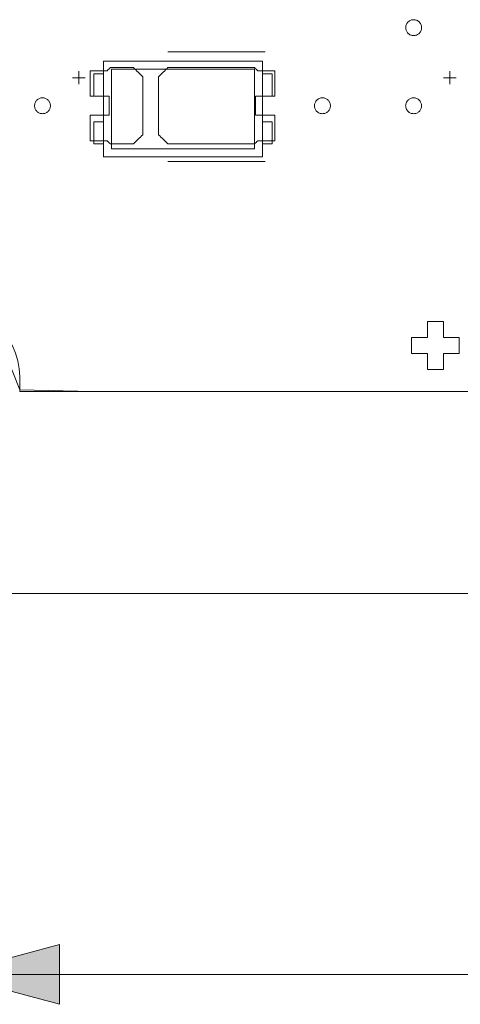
# Model space of a CAD drawing. Header units: inches. Extents: x -36 to 647, y 177 to 609.
# Tile 78 of 256: x 21 to 35, y 534 to 565. Entities that reach past the tile are written whole.
import ezdxf

# ---------------------------------------------------------------- set-up
doc = ezdxf.new("R2010")
doc.units = ezdxf.units.IN
doc.header["$MEASUREMENT"] = 0
doc.layers.add('1', color=7, linetype='Continuous')

# ---------------------------------------------------------------- blocks, each defined once
blk = doc.blocks.new('block 5')
at = {"layer": '1', "color": 8, "lineweight": 18, "true_color": 0x808080}
blk.add_lwpolyline([(-20.677, 546.464), (552.022, 546.464)], dxfattribs=at)
blk = doc.blocks.new('block 456')
at = {"layer": '1', "color": 155, "lineweight": 18, "true_color": 0x4c7299}
blk.add_lwpolyline([(23.725, 560.6), (24.025, 560.6)], dxfattribs=at)
blk = doc.blocks.new('block 828')
at = {"layer": '1', "color": 155, "lineweight": 18, "true_color": 0x4c7299}
blk.add_lwpolyline([(152.954, 552.814), (21.39, 552.814)], dxfattribs=at)
blk = doc.blocks.new('block 838')
at = {"layer": '1', "color": 155, "lineweight": 18, "true_color": 0x4c7299}
blk.add_lwpolyline([(28.775, 560.45), (24.275, 560.45)], dxfattribs=at)
blk = doc.blocks.new('block 839')
at = {"layer": '1', "color": 155, "lineweight": 18, "true_color": 0x4c7299}
blk.add_lwpolyline([(28.775, 562.95), (28.775, 560.45)], dxfattribs=at)
blk = doc.blocks.new('block 840')
at = {"layer": '1', "color": 155, "lineweight": 18, "true_color": 0x4c7299}
blk.add_lwpolyline([(24.275, 562.95), (28.775, 562.95)], dxfattribs=at)
blk = doc.blocks.new('block 841')
at = {"layer": '1', "color": 155, "lineweight": 18, "true_color": 0x4c7299}
blk.add_lwpolyline([(24.025, 563.2), (24.025, 560.2)], dxfattribs=at)
blk = doc.blocks.new('block 842')
at = {"layer": '1', "color": 155, "lineweight": 18, "true_color": 0x4c7299}
blk.add_lwpolyline([(24.025, 560.2), (29.025, 560.2)], dxfattribs=at)
blk = doc.blocks.new('block 843')
at = {"layer": '1', "color": 155, "lineweight": 18, "true_color": 0x4c7299}
blk.add_lwpolyline([(29.025, 560.2), (29.025, 563.2)], dxfattribs=at)
blk = doc.blocks.new('block 844')
at = {"layer": '1', "color": 155, "lineweight": 18, "true_color": 0x4c7299}
blk.add_lwpolyline([(24.275, 560.45), (24.275, 562.95)], dxfattribs=at)
blk = doc.blocks.new('block 845')
at = {"layer": '1', "color": 155, "lineweight": 18, "true_color": 0x4c7299}
blk.add_lwpolyline([(23.725, 562.8), (24.025, 562.8)], dxfattribs=at)
blk = doc.blocks.new('block 846')
at = {"layer": '1', "color": 155, "lineweight": 18, "true_color": 0x4c7299}
blk.add_lwpolyline([(29.325, 562.8), (29.025, 562.8)], dxfattribs=at)
blk = doc.blocks.new('block 847')
at = {"layer": '1', "color": 155, "lineweight": 18, "true_color": 0x4c7299}
blk.add_lwpolyline([(29.325, 562.1), (29.325, 562.8)], dxfattribs=at)
blk = doc.blocks.new('block 848')
at = {"layer": '1', "color": 155, "lineweight": 18, "true_color": 0x4c7299}
blk.add_lwpolyline([(29.325, 560.6), (29.025, 560.6)], dxfattribs=at)
blk = doc.blocks.new('block 849')
at = {"layer": '1', "color": 155, "lineweight": 18, "true_color": 0x4c7299}
blk.add_lwpolyline([(23.725, 561.3), (23.725, 560.6)], dxfattribs=at)
blk = doc.blocks.new('block 850')
at = {"layer": '1', "color": 155, "lineweight": 18, "true_color": 0x4c7299}
blk.add_lwpolyline([(24.025, 561.3), (23.725, 561.3)], dxfattribs=at)
blk = doc.blocks.new('block 851')
at = {"layer": '1', "color": 155, "lineweight": 18, "true_color": 0x4c7299}
blk.add_lwpolyline([(29.025, 563.2), (24.025, 563.2)], dxfattribs=at)
blk = doc.blocks.new('block 852')
at = {"layer": '1', "color": 155, "lineweight": 18, "true_color": 0x4c7299}
blk.add_lwpolyline([(24.025, 562.1), (23.725, 562.1)], dxfattribs=at)
blk = doc.blocks.new('block 853')
at = {"layer": '1', "color": 155, "lineweight": 18, "true_color": 0x4c7299}
blk.add_lwpolyline([(23.725, 562.1), (23.725, 562.8)], dxfattribs=at)
blk = doc.blocks.new('block 854')
at = {"layer": '1', "color": 155, "lineweight": 18, "true_color": 0x4c7299}
blk.add_lwpolyline([(29.025, 562.1), (29.325, 562.1)], dxfattribs=at)
blk = doc.blocks.new('block 855')
at = {"layer": '1', "color": 155, "lineweight": 18, "true_color": 0x4c7299}
blk.add_lwpolyline([(29.025, 561.3), (29.325, 561.3)], dxfattribs=at)
blk = doc.blocks.new('block 856')
at = {"layer": '1', "color": 155, "lineweight": 18, "true_color": 0x4c7299}
blk.add_lwpolyline([(29.325, 561.3), (29.325, 560.6)], dxfattribs=at)
blk = doc.blocks.new('block 1795')
at = {"layer": '1', "color": 18, "lineweight": 13, "true_color": 0x4c0000}
blk.add_lwpolyline([(29.107, 560.049), (26.046, 560.049)], dxfattribs=at)
blk = doc.blocks.new('block 1799')
at = {"layer": '1', "color": 18, "lineweight": 13, "true_color": 0x4c0000}
blk.add_lwpolyline([(152.954, 552.814), (21.39, 552.814)], dxfattribs=at)
blk = doc.blocks.new('block 1816')
at = {"layer": '1', "color": 18, "lineweight": 13, "true_color": 0x4c0000}
blk.add_lwpolyline([(29.107, 560.049), (26.046, 560.049)], dxfattribs=at)
blk = doc.blocks.new('block 1832')
at = {"layer": '1', "color": 18, "lineweight": 13, "true_color": 0x4c0000}
blk.add_lwpolyline([(152.954, 552.814), (21.39, 552.814)], dxfattribs=at)
blk = doc.blocks.new('block 2072')
at = {"layer": '1', "color": 18, "lineweight": 13, "true_color": 0x4c0000}
blk.add_lwpolyline([(34.912, 562.484), (34.912, 562.884)], dxfattribs=at)
blk = doc.blocks.new('block 2078')
at = {"layer": '1', "color": 18, "lineweight": 13, "true_color": 0x4c0000}
blk.add_lwpolyline([(23.246, 562.484), (23.246, 562.884)], dxfattribs=at)
blk = doc.blocks.new('block 2090')
at = {"layer": '1', "color": 18, "lineweight": 13, "true_color": 0x4c0000}
blk.add_lwpolyline([(34.713, 562.683), (35.113, 562.683)], dxfattribs=at)
blk = doc.blocks.new('block 2092')
at = {"layer": '1', "color": 18, "lineweight": 13, "true_color": 0x4c0000}
blk.add_lwpolyline([(34.713, 562.683), (35.113, 562.683)], dxfattribs=at)
blk = doc.blocks.new('block 2105')
at = {"layer": '1', "color": 18, "lineweight": 13, "true_color": 0x4c0000}
blk.add_lwpolyline([(29.107, 563.502), (26.046, 563.502)], dxfattribs=at)
blk = doc.blocks.new('block 2106')
at = {"layer": '1', "color": 18, "lineweight": 13, "true_color": 0x4c0000}
blk.add_lwpolyline([(34.912, 562.484), (34.912, 562.884)], dxfattribs=at)
blk = doc.blocks.new('block 2116')
at = {"layer": '1', "color": 18, "lineweight": 13, "true_color": 0x4c0000}
blk.add_lwpolyline([(23.047, 562.683), (23.447, 562.683)], dxfattribs=at)
blk = doc.blocks.new('block 2118')
at = {"layer": '1', "color": 18, "lineweight": 13, "true_color": 0x4c0000}
blk.add_lwpolyline([(23.047, 562.683), (23.447, 562.683)], dxfattribs=at)
blk = doc.blocks.new('block 2125')
at = {"layer": '1', "color": 18, "lineweight": 13, "true_color": 0x4c0000}
blk.add_lwpolyline([(29.107, 563.502), (26.046, 563.502)], dxfattribs=at)
blk = doc.blocks.new('block 2142')
at = {"layer": '1', "color": 18, "lineweight": 13, "true_color": 0x4c0000}
blk.add_lwpolyline([(23.246, 562.484), (23.246, 562.884)], dxfattribs=at)
blk = doc.blocks.new('block 6711')
at = {"layer": '1', "color": 18, "lineweight": 13, "true_color": 0x4c0000}
blk.add_lwpolyline([(16.89, 552.814), (16.89, 553.292), (16.906, 553.534), (16.949, 553.779), (17.021, 554.021), (17.12, 554.256), (17.246, 554.479), (17.396, 554.685), (17.566, 554.872), (17.754, 555.036), (17.954, 555.176), (18.165, 555.292), (18.393, 555.386), (18.634, 555.456), (18.884, 555.499), (19.14, 555.514), (19.395, 555.499), (19.645, 555.456), (19.886, 555.386), (20.114, 555.292), (20.325, 555.176), (20.525, 555.036), (20.713, 554.872), (20.883, 554.685), (21.033, 554.479), (21.159, 554.256), (21.258, 554.021), (21.33, 553.779), (21.373, 553.534), (21.389, 553.292), (21.39, 552.814)], dxfattribs=at)
blk = doc.blocks.new('block 6718')
at = {"layer": '1', "color": 155, "lineweight": 18, "true_color": 0x4c7299}
blk.add_lwpolyline([(21.39, 552.814), (21.389, 553.292), (21.373, 553.534), (21.33, 553.779), (21.258, 554.021), (21.159, 554.256), (21.033, 554.479), (20.883, 554.685), (20.713, 554.872), (20.525, 555.036), (20.325, 555.176), (20.114, 555.292), (19.886, 555.386), (19.645, 555.456), (19.395, 555.499), (19.14, 555.514), (18.884, 555.499), (18.634, 555.456), (18.393, 555.386), (18.165, 555.292), (17.954, 555.176), (17.754, 555.036), (17.566, 554.872), (17.396, 554.685), (17.246, 554.479), (17.12, 554.256), (17.021, 554.021), (16.949, 553.779), (16.906, 553.534), (16.89, 553.292), (16.89, 552.814)], dxfattribs=at)
blk = doc.blocks.new('block 6740')
at = {"layer": '1', "color": 18, "lineweight": 13, "true_color": 0x4c0000}
blk.add_lwpolyline([(149.914, 552.814), (131.211, 552.814), (56.402, 552.814), (37.7, 552.814), (28.349, 552.814), (23.673, 552.814), (21.39, 552.868), (20.524, 555.037)], dxfattribs=at)
blk = doc.blocks.new('block 6772')
at = {"layer": '1', "color": 18, "lineweight": 13, "true_color": 0x4c0000}
blk.add_open_spline([(29.407, 562.102), (29.407, 562.368), (29.407, 562.635), (29.407, 562.902), (29.23, 562.902), (29.053, 562.902), (28.876, 562.902), (28.841, 562.935), (28.805, 562.968), (28.769, 563.002), (27.862, 563.002), (26.954, 563.002), (26.046, 563.002), (25.95, 562.906), (25.853, 562.81), (25.757, 562.714), (25.757, 562.106), (25.757, 561.498), (25.757, 560.89), (25.853, 560.794), (25.95, 560.698), (26.046, 560.602), (26.954, 560.602), (27.862, 560.602), (28.769, 560.602), (28.805, 560.635), (28.841, 560.668), (28.876, 560.702), (29.053, 560.702), (29.23, 560.702), (29.407, 560.702), (29.407, 560.968), (29.407, 561.235), (29.407, 561.502), (29.207, 561.502), (29.007, 561.502), (28.807, 561.502), (28.807, 561.702), (28.807, 561.902), (28.807, 562.102), (29.007, 562.102), (29.207, 562.102), (29.407, 562.102)], degree=3, knots=[0, 0, 0, 0, 1, 1, 1, 2, 2, 2, 3, 3, 3, 4, 4, 4, 5, 5, 5, 6, 6, 6, 7, 7, 7, 8, 8, 8, 9, 9, 9, 10, 10, 10, 11, 11, 11, 12, 12, 12, 13, 13, 13, 14, 14, 14, 14], dxfattribs=at)
blk = doc.blocks.new('block 6814')
at = {"layer": '1', "color": 18, "lineweight": 13, "true_color": 0x4c0000}
blk.add_open_spline([(29.407, 562.102), (29.407, 562.368), (29.407, 562.635), (29.407, 562.902), (29.23, 562.902), (29.053, 562.902), (28.876, 562.902), (28.841, 562.935), (28.805, 562.968), (28.769, 563.002), (27.862, 563.002), (26.954, 563.002), (26.046, 563.002), (25.95, 562.906), (25.853, 562.81), (25.757, 562.714), (25.757, 562.106), (25.757, 561.498), (25.757, 560.89), (25.853, 560.794), (25.95, 560.698), (26.046, 560.602), (26.954, 560.602), (27.862, 560.602), (28.769, 560.602), (28.805, 560.635), (28.841, 560.668), (28.876, 560.702), (29.053, 560.702), (29.23, 560.702), (29.407, 560.702), (29.407, 560.968), (29.407, 561.235), (29.407, 561.502), (29.207, 561.502), (29.007, 561.502), (28.807, 561.502), (28.807, 561.702), (28.807, 561.902), (28.807, 562.102), (29.007, 562.102), (29.207, 562.102), (29.407, 562.102)], degree=3, knots=[0, 0, 0, 0, 1, 1, 1, 2, 2, 2, 3, 3, 3, 4, 4, 4, 5, 5, 5, 6, 6, 6, 7, 7, 7, 8, 8, 8, 9, 9, 9, 10, 10, 10, 11, 11, 11, 12, 12, 12, 13, 13, 13, 14, 14, 14, 14], dxfattribs=at)
blk = doc.blocks.new('block 6844')
at = {"layer": '1', "color": 18, "lineweight": 13, "true_color": 0x4c0000}
blk.add_open_spline([(29.407, 562.102), (29.407, 562.368), (29.407, 562.635), (29.407, 562.902), (29.23, 562.902), (29.053, 562.902), (28.876, 562.902), (28.841, 562.935), (28.805, 562.968), (28.769, 563.002), (27.862, 563.002), (26.954, 563.002), (26.046, 563.002), (25.95, 562.906), (25.853, 562.81), (25.757, 562.714), (25.757, 562.106), (25.757, 561.498), (25.757, 560.89), (25.853, 560.794), (25.95, 560.698), (26.046, 560.602), (26.954, 560.602), (27.862, 560.602), (28.769, 560.602), (28.805, 560.635), (28.841, 560.668), (28.876, 560.702), (29.053, 560.702), (29.23, 560.702), (29.407, 560.702), (29.407, 560.968), (29.407, 561.235), (29.407, 561.502), (29.207, 561.502), (29.007, 561.502), (28.807, 561.502), (28.807, 561.702), (28.807, 561.902), (28.807, 562.102), (29.007, 562.102), (29.207, 562.102), (29.407, 562.102)], degree=3, knots=[0, 0, 0, 0, 1, 1, 1, 2, 2, 2, 3, 3, 3, 4, 4, 4, 5, 5, 5, 6, 6, 6, 7, 7, 7, 8, 8, 8, 9, 9, 9, 10, 10, 10, 11, 11, 11, 12, 12, 12, 13, 13, 13, 14, 14, 14, 14], dxfattribs=at)
blk = doc.blocks.new('block 7020')
at = {"layer": '1', "color": 18, "lineweight": 13, "true_color": 0x4c0000}
blk.add_open_spline([(24.967, 563.002), (25.064, 562.906), (25.16, 562.81), (25.257, 562.714), (25.257, 562.106), (25.257, 561.498), (25.257, 560.89), (25.16, 560.794), (25.064, 560.698), (24.967, 560.602), (24.726, 560.602), (24.485, 560.602), (24.244, 560.602), (24.208, 560.635), (24.173, 560.668), (24.137, 560.702), (23.96, 560.702), (23.783, 560.702), (23.607, 560.702), (23.607, 560.968), (23.607, 561.235), (23.607, 561.502), (23.807, 561.502), (24.007, 561.502), (24.207, 561.502), (24.207, 561.702), (24.207, 561.902), (24.207, 562.102), (24.007, 562.102), (23.807, 562.102), (23.607, 562.102), (23.607, 562.368), (23.607, 562.635), (23.607, 562.902), (23.783, 562.902), (23.96, 562.902), (24.137, 562.902), (24.173, 562.935), (24.208, 562.968), (24.244, 563.002), (24.485, 563.002), (24.726, 563.002), (24.967, 563.002)], degree=3, knots=[0, 0, 0, 0, 1, 1, 1, 2, 2, 2, 3, 3, 3, 4, 4, 4, 5, 5, 5, 6, 6, 6, 7, 7, 7, 8, 8, 8, 9, 9, 9, 10, 10, 10, 11, 11, 11, 12, 12, 12, 13, 13, 13, 14, 14, 14, 14], dxfattribs=at)
blk = doc.blocks.new('block 7073')
at = {"layer": '1', "color": 18, "lineweight": 13, "true_color": 0x4c0000}
blk.add_open_spline([(24.967, 563.002), (25.064, 562.906), (25.16, 562.81), (25.257, 562.714), (25.257, 562.106), (25.257, 561.498), (25.257, 560.89), (25.16, 560.794), (25.064, 560.698), (24.967, 560.602), (24.726, 560.602), (24.485, 560.602), (24.244, 560.602), (24.208, 560.635), (24.173, 560.668), (24.137, 560.702), (23.96, 560.702), (23.783, 560.702), (23.607, 560.702), (23.607, 560.968), (23.607, 561.235), (23.607, 561.502), (23.807, 561.502), (24.007, 561.502), (24.207, 561.502), (24.207, 561.702), (24.207, 561.902), (24.207, 562.102), (24.007, 562.102), (23.807, 562.102), (23.607, 562.102), (23.607, 562.368), (23.607, 562.635), (23.607, 562.902), (23.783, 562.902), (23.96, 562.902), (24.137, 562.902), (24.173, 562.935), (24.208, 562.968), (24.244, 563.002), (24.485, 563.002), (24.726, 563.002), (24.967, 563.002)], degree=3, knots=[0, 0, 0, 0, 1, 1, 1, 2, 2, 2, 3, 3, 3, 4, 4, 4, 5, 5, 5, 6, 6, 6, 7, 7, 7, 8, 8, 8, 9, 9, 9, 10, 10, 10, 11, 11, 11, 12, 12, 12, 13, 13, 13, 14, 14, 14, 14], dxfattribs=at)
blk = doc.blocks.new('block 7085')
at = {"layer": '1', "color": 18, "lineweight": 13, "true_color": 0x4c0000}
blk.add_open_spline([(24.967, 563.002), (25.064, 562.906), (25.16, 562.81), (25.257, 562.714), (25.257, 562.106), (25.257, 561.498), (25.257, 560.89), (25.16, 560.794), (25.064, 560.698), (24.967, 560.602), (24.726, 560.602), (24.485, 560.602), (24.244, 560.602), (24.208, 560.635), (24.173, 560.668), (24.137, 560.702), (23.96, 560.702), (23.783, 560.702), (23.607, 560.702), (23.607, 560.968), (23.607, 561.235), (23.607, 561.502), (23.807, 561.502), (24.007, 561.502), (24.207, 561.502), (24.207, 561.702), (24.207, 561.902), (24.207, 562.102), (24.007, 562.102), (23.807, 562.102), (23.607, 562.102), (23.607, 562.368), (23.607, 562.635), (23.607, 562.902), (23.783, 562.902), (23.96, 562.902), (24.137, 562.902), (24.173, 562.935), (24.208, 562.968), (24.244, 563.002), (24.485, 563.002), (24.726, 563.002), (24.967, 563.002)], degree=3, knots=[0, 0, 0, 0, 1, 1, 1, 2, 2, 2, 3, 3, 3, 4, 4, 4, 5, 5, 5, 6, 6, 6, 7, 7, 7, 8, 8, 8, 9, 9, 9, 10, 10, 10, 11, 11, 11, 12, 12, 12, 13, 13, 13, 14, 14, 14, 14], dxfattribs=at)
blk = doc.blocks.new('block 7087')
at = {"layer": '1', "color": 18, "lineweight": 13, "true_color": 0x4c0000}
blk.add_open_spline([(24.967, 563.002), (25.064, 562.906), (25.16, 562.81), (25.257, 562.714), (25.257, 562.106), (25.257, 561.498), (25.257, 560.89), (25.16, 560.794), (25.064, 560.698), (24.967, 560.602), (24.726, 560.602), (24.485, 560.602), (24.244, 560.602), (24.208, 560.635), (24.173, 560.668), (24.137, 560.702), (23.96, 560.702), (23.783, 560.702), (23.607, 560.702), (23.607, 560.968), (23.607, 561.235), (23.607, 561.502), (23.807, 561.502), (24.007, 561.502), (24.207, 561.502), (24.207, 561.702), (24.207, 561.902), (24.207, 562.102), (24.007, 562.102), (23.807, 562.102), (23.607, 562.102), (23.607, 562.368), (23.607, 562.635), (23.607, 562.902), (23.783, 562.902), (23.96, 562.902), (24.137, 562.902), (24.173, 562.935), (24.208, 562.968), (24.244, 563.002), (24.485, 563.002), (24.726, 563.002), (24.967, 563.002)], degree=3, knots=[0, 0, 0, 0, 1, 1, 1, 2, 2, 2, 3, 3, 3, 4, 4, 4, 5, 5, 5, 6, 6, 6, 7, 7, 7, 8, 8, 8, 9, 9, 9, 10, 10, 10, 11, 11, 11, 12, 12, 12, 13, 13, 13, 14, 14, 14, 14], dxfattribs=at)
blk = doc.blocks.new('block 7104')
at = {"layer": '1', "color": 18, "lineweight": 13, "true_color": 0x4c0000}
blk.add_open_spline([(29.407, 562.102), (29.407, 562.368), (29.407, 562.635), (29.407, 562.902), (29.23, 562.902), (29.053, 562.902), (28.876, 562.902), (28.841, 562.935), (28.805, 562.968), (28.769, 563.002), (27.862, 563.002), (26.954, 563.002), (26.046, 563.002), (25.95, 562.906), (25.853, 562.81), (25.757, 562.714), (25.757, 562.106), (25.757, 561.498), (25.757, 560.89), (25.853, 560.794), (25.95, 560.698), (26.046, 560.602), (26.954, 560.602), (27.862, 560.602), (28.769, 560.602), (28.805, 560.635), (28.841, 560.668), (28.876, 560.702), (29.053, 560.702), (29.23, 560.702), (29.407, 560.702), (29.407, 560.968), (29.407, 561.235), (29.407, 561.502), (29.207, 561.502), (29.007, 561.502), (28.807, 561.502), (28.807, 561.702), (28.807, 561.902), (28.807, 562.102), (29.007, 562.102), (29.207, 562.102), (29.407, 562.102)], degree=3, knots=[0, 0, 0, 0, 1, 1, 1, 2, 2, 2, 3, 3, 3, 4, 4, 4, 5, 5, 5, 6, 6, 6, 7, 7, 7, 8, 8, 8, 9, 9, 9, 10, 10, 10, 11, 11, 11, 12, 12, 12, 13, 13, 13, 14, 14, 14, 14], dxfattribs=at)
blk = doc.blocks.new('block 7124')
at = {"layer": '1', "color": 18, "lineweight": 13, "true_color": 0x4c0000}
blk.add_lwpolyline([(149.914, 552.814), (131.211, 552.814), (56.402, 552.814), (37.7, 552.814), (28.349, 552.814), (23.673, 552.814), (21.39, 552.868), (20.524, 555.037)], dxfattribs=at)
blk = doc.blocks.new('block 7214')
at = {"layer": '1', "color": 18, "lineweight": 13, "true_color": 0x4c0000}
blk.add_lwpolyline([(16.89, 552.814), (16.89, 553.292), (16.906, 553.534), (16.949, 553.779), (17.021, 554.021), (17.12, 554.256), (17.246, 554.479), (17.396, 554.685), (17.566, 554.872), (17.754, 555.036), (17.954, 555.176), (18.165, 555.292), (18.393, 555.386), (18.634, 555.456), (18.884, 555.499), (19.14, 555.514), (19.395, 555.499), (19.645, 555.456), (19.886, 555.386), (20.114, 555.292), (20.325, 555.176), (20.525, 555.036), (20.713, 554.872), (20.883, 554.685), (21.033, 554.479), (21.159, 554.256), (21.258, 554.021), (21.33, 553.779), (21.373, 553.534), (21.389, 553.292), (21.39, 552.814)], dxfattribs=at)
blk = doc.blocks.new('block 7262')
at = {"layer": '1', "color": 18, "lineweight": 13, "true_color": 0x4c0000}
blk.add_open_spline([(34.209, 555.014), (34.209, 554.847), (34.209, 554.68), (34.209, 554.514), (34.042, 554.514), (33.875, 554.514), (33.709, 554.514), (33.709, 554.347), (33.709, 554.18), (33.709, 554.014), (33.875, 554.014), (34.042, 554.014), (34.209, 554.014), (34.209, 553.847), (34.209, 553.68), (34.209, 553.514), (34.375, 553.514), (34.542, 553.514), (34.709, 553.514), (34.709, 553.68), (34.709, 553.847), (34.709, 554.014), (34.875, 554.014), (35.042, 554.014), (35.209, 554.014), (35.209, 554.18), (35.209, 554.347), (35.209, 554.514), (35.042, 554.514), (34.875, 554.514), (34.709, 554.514), (34.709, 554.68), (34.709, 554.847), (34.709, 555.014), (34.542, 555.014), (34.375, 555.014), (34.209, 555.014)], degree=3, knots=[0, 0, 0, 0, 1, 1, 1, 2, 2, 2, 3, 3, 3, 4, 4, 4, 5, 5, 5, 6, 6, 6, 7, 7, 7, 8, 8, 8, 9, 9, 9, 10, 10, 10, 11, 11, 11, 12, 12, 12, 12], dxfattribs=at)
blk = doc.blocks.new('block 7465')
at = {"layer": '1', "color": 18, "lineweight": 13, "true_color": 0x4c0000}
blk.add_lwpolyline([(33.523, 561.802), (33.524, 561.825), (33.528, 561.849), (33.534, 561.873), (33.542, 561.897), (33.553, 561.919), (33.566, 561.941), (33.581, 561.961), (33.597, 561.979), (33.616, 561.996), (33.635, 562.01), (33.655, 562.022), (33.677, 562.032), (33.7, 562.041), (33.724, 562.047), (33.748, 562.051), (33.773, 562.052), (33.798, 562.051), (33.823, 562.047), (33.847, 562.041), (33.87, 562.032), (33.892, 562.022), (33.912, 562.01), (33.931, 561.996), (33.949, 561.979), (33.966, 561.961), (33.981, 561.941), (33.994, 561.919), (34.005, 561.897), (34.013, 561.873), (34.019, 561.849), (34.022, 561.825), (34.023, 561.802), (34.022, 561.778), (34.019, 561.754), (34.013, 561.73), (34.005, 561.707), (33.994, 561.684), (33.981, 561.662), (33.966, 561.642), (33.949, 561.624), (33.931, 561.608), (33.912, 561.593), (33.892, 561.581), (33.87, 561.571), (33.847, 561.563), (33.823, 561.557), (33.798, 561.553), (33.773, 561.552), (33.748, 561.553), (33.724, 561.557), (33.7, 561.563), (33.677, 561.571), (33.655, 561.581), (33.635, 561.593), (33.616, 561.608), (33.597, 561.624), (33.581, 561.642), (33.566, 561.662), (33.553, 561.684), (33.542, 561.707), (33.534, 561.73), (33.528, 561.754), (33.524, 561.778), (33.523, 561.802)], dxfattribs=at)
blk = doc.blocks.new('block 7466')
at = {"layer": '1', "color": 18, "lineweight": 13, "true_color": 0x4c0000}
blk.add_lwpolyline([(30.657, 561.802), (30.658, 561.825), (30.661, 561.849), (30.667, 561.873), (30.675, 561.897), (30.686, 561.919), (30.699, 561.941), (30.714, 561.961), (30.731, 561.979), (30.749, 561.996), (30.768, 562.01), (30.788, 562.022), (30.81, 562.032), (30.833, 562.041), (30.857, 562.047), (30.882, 562.051), (30.907, 562.052), (30.932, 562.051), (30.956, 562.047), (30.98, 562.041), (31.003, 562.032), (31.025, 562.022), (31.045, 562.01), (31.064, 561.996), (31.083, 561.979), (31.099, 561.961), (31.114, 561.941), (31.127, 561.919), (31.138, 561.897), (31.146, 561.873), (31.152, 561.849), (31.156, 561.825), (31.157, 561.802), (31.156, 561.778), (31.152, 561.754), (31.146, 561.73), (31.138, 561.707), (31.127, 561.684), (31.114, 561.662), (31.099, 561.642), (31.083, 561.624), (31.064, 561.608), (31.045, 561.593), (31.025, 561.581), (31.003, 561.571), (30.98, 561.563), (30.956, 561.557), (30.932, 561.553), (30.907, 561.552), (30.882, 561.553), (30.857, 561.557), (30.833, 561.563), (30.81, 561.571), (30.788, 561.581), (30.768, 561.593), (30.749, 561.608), (30.731, 561.624), (30.714, 561.642), (30.699, 561.662), (30.686, 561.684), (30.675, 561.707), (30.667, 561.73), (30.661, 561.754), (30.658, 561.778), (30.657, 561.802)], dxfattribs=at)
blk = doc.blocks.new('block 7479')
at = {"layer": '1', "color": 18, "lineweight": 13, "true_color": 0x4c0000}
blk.add_lwpolyline([(21.857, 561.802), (21.858, 561.825), (21.861, 561.849), (21.867, 561.873), (21.875, 561.897), (21.886, 561.919), (21.899, 561.941), (21.914, 561.961), (21.931, 561.979), (21.949, 561.996), (21.968, 562.01), (21.988, 562.022), (22.01, 562.032), (22.033, 562.041), (22.057, 562.047), (22.082, 562.051), (22.107, 562.052), (22.132, 562.051), (22.156, 562.047), (22.18, 562.041), (22.203, 562.032), (22.225, 562.022), (22.245, 562.01), (22.264, 561.996), (22.283, 561.979), (22.299, 561.961), (22.314, 561.941), (22.327, 561.919), (22.338, 561.897), (22.346, 561.873), (22.352, 561.849), (22.356, 561.825), (22.357, 561.802), (22.356, 561.778), (22.352, 561.754), (22.346, 561.73), (22.338, 561.707), (22.327, 561.684), (22.314, 561.662), (22.299, 561.642), (22.283, 561.624), (22.264, 561.608), (22.245, 561.593), (22.225, 561.581), (22.203, 561.571), (22.18, 561.563), (22.156, 561.557), (22.132, 561.553), (22.107, 561.552), (22.082, 561.553), (22.057, 561.557), (22.033, 561.563), (22.01, 561.571), (21.988, 561.581), (21.968, 561.593), (21.949, 561.608), (21.931, 561.624), (21.914, 561.642), (21.899, 561.662), (21.886, 561.684), (21.875, 561.707), (21.867, 561.73), (21.861, 561.754), (21.858, 561.778), (21.857, 561.802)], dxfattribs=at)
blk = doc.blocks.new('block 7492')
at = {"layer": '1', "color": 18, "lineweight": 13, "true_color": 0x4c0000}
blk.add_lwpolyline([(30.657, 561.802), (30.658, 561.825), (30.661, 561.849), (30.667, 561.873), (30.675, 561.897), (30.686, 561.919), (30.699, 561.941), (30.714, 561.961), (30.731, 561.979), (30.749, 561.996), (30.768, 562.01), (30.788, 562.022), (30.81, 562.032), (30.833, 562.041), (30.857, 562.047), (30.882, 562.051), (30.907, 562.052), (30.932, 562.051), (30.956, 562.047), (30.98, 562.041), (31.003, 562.032), (31.025, 562.022), (31.045, 562.01), (31.064, 561.996), (31.083, 561.979), (31.099, 561.961), (31.114, 561.941), (31.127, 561.919), (31.138, 561.897), (31.146, 561.873), (31.152, 561.849), (31.156, 561.825), (31.157, 561.802), (31.156, 561.778), (31.152, 561.754), (31.146, 561.73), (31.138, 561.707), (31.127, 561.684), (31.114, 561.662), (31.099, 561.642), (31.083, 561.624), (31.064, 561.608), (31.045, 561.593), (31.025, 561.581), (31.003, 561.571), (30.98, 561.563), (30.956, 561.557), (30.932, 561.553), (30.907, 561.552), (30.882, 561.553), (30.857, 561.557), (30.833, 561.563), (30.81, 561.571), (30.788, 561.581), (30.768, 561.593), (30.749, 561.608), (30.731, 561.624), (30.714, 561.642), (30.699, 561.662), (30.686, 561.684), (30.675, 561.707), (30.667, 561.73), (30.661, 561.754), (30.658, 561.778), (30.657, 561.802)], dxfattribs=at)
blk = doc.blocks.new('block 7500')
at = {"layer": '1', "color": 18, "lineweight": 13, "true_color": 0x4c0000}
blk.add_lwpolyline([(21.857, 561.802), (21.858, 561.825), (21.861, 561.849), (21.867, 561.873), (21.875, 561.897), (21.886, 561.919), (21.899, 561.941), (21.914, 561.961), (21.931, 561.979), (21.949, 561.996), (21.968, 562.01), (21.988, 562.022), (22.01, 562.032), (22.033, 562.041), (22.057, 562.047), (22.082, 562.051), (22.107, 562.052), (22.132, 562.051), (22.156, 562.047), (22.18, 562.041), (22.203, 562.032), (22.225, 562.022), (22.245, 562.01), (22.264, 561.996), (22.283, 561.979), (22.299, 561.961), (22.314, 561.941), (22.327, 561.919), (22.338, 561.897), (22.346, 561.873), (22.352, 561.849), (22.356, 561.825), (22.357, 561.802), (22.356, 561.778), (22.352, 561.754), (22.346, 561.73), (22.338, 561.707), (22.327, 561.684), (22.314, 561.662), (22.299, 561.642), (22.283, 561.624), (22.264, 561.608), (22.245, 561.593), (22.225, 561.581), (22.203, 561.571), (22.18, 561.563), (22.156, 561.557), (22.132, 561.553), (22.107, 561.552), (22.082, 561.553), (22.057, 561.557), (22.033, 561.563), (22.01, 561.571), (21.988, 561.581), (21.968, 561.593), (21.949, 561.608), (21.931, 561.624), (21.914, 561.642), (21.899, 561.662), (21.886, 561.684), (21.875, 561.707), (21.867, 561.73), (21.861, 561.754), (21.858, 561.778), (21.857, 561.802)], dxfattribs=at)
blk = doc.blocks.new('block 7502')
at = {"layer": '1', "color": 18, "lineweight": 13, "true_color": 0x4c0000}
blk.add_lwpolyline([(33.523, 561.802), (33.524, 561.825), (33.528, 561.849), (33.534, 561.873), (33.542, 561.897), (33.553, 561.919), (33.566, 561.941), (33.581, 561.961), (33.597, 561.979), (33.616, 561.996), (33.635, 562.01), (33.655, 562.022), (33.677, 562.032), (33.7, 562.041), (33.724, 562.047), (33.748, 562.051), (33.773, 562.052), (33.798, 562.051), (33.823, 562.047), (33.847, 562.041), (33.87, 562.032), (33.892, 562.022), (33.912, 562.01), (33.931, 561.996), (33.949, 561.979), (33.966, 561.961), (33.981, 561.941), (33.994, 561.919), (34.005, 561.897), (34.013, 561.873), (34.019, 561.849), (34.022, 561.825), (34.023, 561.802), (34.022, 561.778), (34.019, 561.754), (34.013, 561.73), (34.005, 561.707), (33.994, 561.684), (33.981, 561.662), (33.966, 561.642), (33.949, 561.624), (33.931, 561.608), (33.912, 561.593), (33.892, 561.581), (33.87, 561.571), (33.847, 561.563), (33.823, 561.557), (33.798, 561.553), (33.773, 561.552), (33.748, 561.553), (33.724, 561.557), (33.7, 561.563), (33.677, 561.571), (33.655, 561.581), (33.635, 561.593), (33.616, 561.608), (33.597, 561.624), (33.581, 561.642), (33.566, 561.662), (33.553, 561.684), (33.542, 561.707), (33.534, 561.73), (33.528, 561.754), (33.524, 561.778), (33.523, 561.802)], dxfattribs=at)
blk = doc.blocks.new('block 7508')
at = {"layer": '1', "color": 18, "lineweight": 13, "true_color": 0x4c0000}
blk.add_lwpolyline([(33.773, 564.007), (33.75, 564.008), (33.727, 564.012), (33.704, 564.017), (33.681, 564.025), (33.659, 564.035), (33.638, 564.047), (33.618, 564.061), (33.6, 564.077), (33.583, 564.095), (33.569, 564.113), (33.557, 564.133), (33.546, 564.153), (33.537, 564.175), (33.53, 564.198), (33.526, 564.222), (33.524, 564.246), (33.524, 564.27), (33.526, 564.294), (33.531, 564.318), (33.538, 564.341), (33.547, 564.363), (33.557, 564.383), (33.57, 564.402), (33.584, 564.421), (33.601, 564.438), (33.619, 564.454), (33.639, 564.468), (33.66, 564.48), (33.682, 564.49), (33.705, 564.498), (33.728, 564.503), (33.752, 564.506), (33.775, 564.507), (33.798, 564.506), (33.822, 564.503), (33.846, 564.497), (33.869, 564.488), (33.893, 564.477), (33.915, 564.463), (33.936, 564.447), (33.955, 564.428), (33.973, 564.408), (33.987, 564.386), (34, 564.363), (34.009, 564.339), (34.016, 564.315), (34.021, 564.292), (34.023, 564.268), (34.023, 564.245), (34.021, 564.222), (34.016, 564.198), (34.009, 564.174), (33.999, 564.15), (33.987, 564.127), (33.972, 564.105), (33.954, 564.085), (33.935, 564.067), (33.914, 564.051), (33.891, 564.037), (33.868, 564.026), (33.844, 564.018), (33.82, 564.012), (33.796, 564.008), (33.773, 564.007)], dxfattribs=at)
blk = doc.blocks.new('block 9955')
at = {"layer": '1', "color": 35, "lineweight": 13, "true_color": 0x99724c}
blk.add_lwpolyline([(19.14, 534.491), (155.204, 534.491)], dxfattribs=at)
blk = doc.blocks.new('block 9956')
at = {"layer": '1', "lineweight": 0}
blk.add_lwpolyline([(22.64, 535.428), (22.64, 533.553), (19.14, 534.491), (22.64, 535.428)], dxfattribs=at)
blk = doc.blocks.new('block 9957')
at = {"layer": '1', "true_color": 0x99724c}
h = blk.add_hatch(color=35, dxfattribs=at)
h.dxf.hatch_style = 2
h.paths.add_polyline_path([(22.64, 535.428), (22.64, 533.553), (19.14, 534.491)])
at = {"layer": '1', "lineweight": 0}
blk.add_lwpolyline([(22.64, 535.428), (22.64, 533.553), (19.14, 534.491), (22.64, 535.428), (22.64, 535.428)], dxfattribs=at)

msp = doc.modelspace()

# ---------------------------------------------------------------- block references
at = {"layer": '1'}
for name in ['block 6740', 'block 7124', 'block 7508', 'block 2105', 'block 2125', 'block 841', 'block 851', 'block 843', 'block 2078', 'block 2142', 'block 7020', 'block 7073', 'block 7085', 'block 7087', 'block 845', 'block 853', 'block 840', 'block 844', 'block 6772', 'block 6814', 'block 6844', 'block 7104', 'block 839', 'block 846', 'block 847', 'block 2072', 'block 2106', 'block 2116', 'block 2118', 'block 2090', 'block 2092', 'block 7479', 'block 7500', 'block 852', 'block 854', 'block 7466', 'block 7492', 'block 7465', 'block 7502', 'block 849', 'block 850', 'block 855', 'block 856', 'block 456', 'block 848', 'block 838', 'block 842', 'block 1795', 'block 1816', 'block 6711', 'block 6718', 'block 7214', 'block 7262', 'block 828', 'block 1799', 'block 1832', 'block 5', 'block 9956', 'block 9957', 'block 9955']:
    msp.add_blockref(name, (0, 0), dxfattribs=at)

doc.saveas('drawing.dxf')
